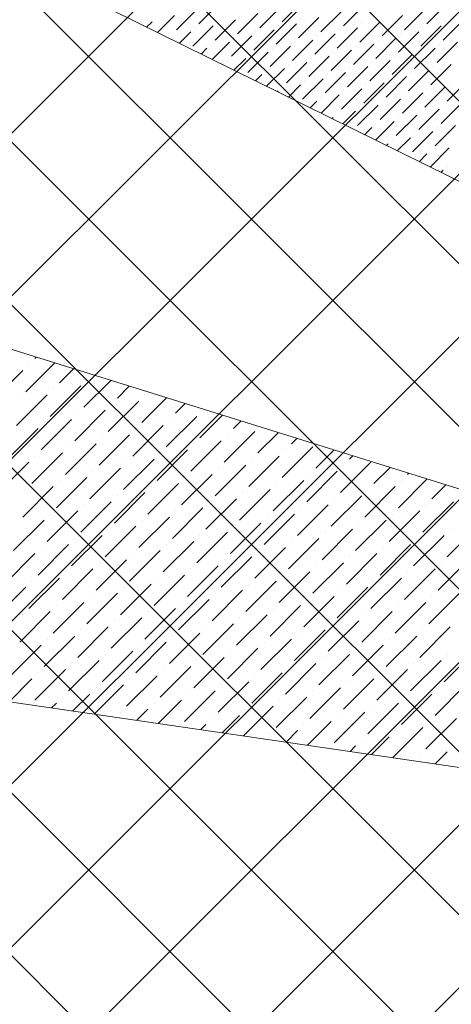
# Model space of a CAD drawing. Header units: millimetres. Extents: x -150 to 17700, y -13097 to 13830.
# Tile 13 of 67: x 6391 to 7328, y 6956 to 9095. Entities that reach past the tile are written whole.
import ezdxf

# ---------------------------------------------------------------- set-up
doc = ezdxf.new("R2010")
doc.units = ezdxf.units.MM
doc.header["$MEASUREMENT"] = 0
doc.layers.get('0').update_dxf_attribs({"lineweight": 5})
doc.layers.add('RCP XREF$0$A-CEILING-01', color=9, linetype='Continuous', lineweight=0, true_color=0x808080)
doc.layers.add('RCP XREF$0$A-CELING ELEMENT', color=9, linetype='Continuous', lineweight=0, true_color=0x808080)

# ---------------------------------------------------------------- blocks, each defined once
blk = doc.blocks.new('RCP XREF')
at = {"layer": 'RCP XREF$0$A-CEILING-01', "color": 8, "linetype": 'Continuous', "lineweight": 0, "true_color": 0x808080}
for p, q in [((10245.6, 3542.9), (408.6, 13380)), ((1148.7, 3270), (11258.7, 13380)), ((10776, 4073.3), (1469.2, 13380)), ((1502.2, 3270), (11612.2, 13380)), ((11129.5, 4426.8), (2176.3, 13380)), ((2209.3, 3270), (12319.3, 13380)), ((10834.4, 5075.5), (2529.9, 13380)), ((2562.9, 3270), (12672.9, 13380)), ((11011.1, 5252.3), (2883.5, 13380)), ((2916.4, 3270), (13026.4, 13380)), ((4273.6, 3920), (13733.6, 13380)), ((5943.5, 8418.4), (10905.1, 13380)), ((6030, 6030), (13380, 13380)), ((1855.8, 3270), (11865.8, 13280)), ((10125.7, 3309.3), (200, 13235)), ((10952.7, 4250), (6072.8, 9130)), ((10599.2, 3896.5), (6090, 8405.7)), ((10422.4, 3719.7), (5923.7, 8218.4))]:
    blk.add_line(p, q, dxfattribs=at)
at = {"layer": 'RCP XREF$0$A-CELING ELEMENT', "color": 8, "lineweight": 0, "true_color": 0x808080}
for p, q in [((9134.2, 7859.4), (4048, 10373.8)), ((4048, 9103.3), (9012.6, 7556.4)), ((8939.7, 7238.1), (4048, 7952.3))]:
    blk.add_line(p, q, dxfattribs=at)
at = {"layer": 'RCP XREF$0$A-CELING ELEMENT', "color": 8, "linetype": 'Continuous', "lineweight": 0, "true_color": 0x808080, "transparency": 33554687}
for p, q in [((6961.5, 9090.7), (7005.7, 9134.9)), ((6731.7, 9073.1), (6775.9, 9117.3)), ((6780.3, 9086.3), (6824.5, 9130.5)), ((6912.9, 9077.5), (6957.1, 9121.7)), ((7045.5, 9068.7), (7089.7, 9112.8)), ((7094.1, 9081.9), (7138.3, 9126.1)), ((7226.7, 9073.1), (7270.9, 9117.3)), ((7275.3, 9086.3), (7319.5, 9130.5)), ((6690.7, 9067.4), (6727.3, 9104)), ((6815.7, 9051), (6859.9, 9095.2)), ((6864.3, 9064.2), (6908.5, 9108.4)), ((6996.9, 9055.4), (7041.1, 9099.6)), ((7001.3, 9095.2), (7001.3, 9095.2)), ((7178.1, 9059.8), (7222.3, 9104)), ((7310.7, 9051), (7354.9, 9095.2)), ((6667, 9079.1), (6678.7, 9090.7)), ((6767.1, 9037.7), (6811.3, 9081.9)), ((6771.5, 9077.5), (6771.5, 9077.5)), ((6820.1, 9090.7), (6820.1, 9090.7)), ((6899.7, 9028.9), (6943.9, 9073.1)), ((6948.3, 9042.1), (6992.5, 9086.3)), ((6952.7, 9081.9), (6952.7, 9081.9)), ((7080.9, 9033.3), (7125.1, 9077.5)), ((7085.3, 9073.1), (7085.3, 9073.1)), ((7129.5, 9046.6), (7173.7, 9090.7)), ((7133.9, 9086.3), (7133.9, 9086.3)), ((7262.1, 9037.7), (7306.3, 9081.9)), ((7266.5, 9077.5), (7266.5, 9077.5)), ((7315.1, 9090.7), (7315.1, 9090.7)), ((6722.9, 9064.2), (6722.9, 9064.2)), ((6738, 9044), (6762.7, 9068.7)), ((6851.1, 9015.6), (6895.2, 9059.8)), ((6855.5, 9055.4), (6855.5, 9055.4)), ((6904.1, 9068.7), (6904.1, 9068.7)), ((6983.6, 9006.8), (7027.8, 9051)), ((7032.3, 9020), (7076.4, 9064.2)), ((7036.7, 9059.8), (7036.7, 9059.8)), ((7164.8, 9011.2), (7209, 9055.4)), ((7169.3, 9051), (7169.3, 9051)), ((7213.4, 9024.5), (7257.6, 9068.7)), ((7217.9, 9064.2), (7217.9, 9064.2)), ((6785.3, 9020.6), (6798, 9033.3)), ((6806.9, 9042.1), (6806.9, 9042.1)), ((6809, 9008.9), (6846.6, 9046.6)), ((6935, 8993.5), (6979.2, 9037.7)), ((6939.4, 9033.3), (6939.4, 9033.3)), ((6988.1, 9046.6), (6988.1, 9046.6)), ((7067.6, 8984.7), (7111.8, 9028.9)), ((7116.2, 8997.9), (7160.4, 9042.1)), ((7120.6, 9037.7), (7120.6, 9037.7)), ((7248.8, 8989.1), (7293, 9033.3)), ((7253.2, 9028.9), (7253.2, 9028.9)), ((7297.4, 9002.4), (7341.6, 9046.6)), ((7301.8, 9042.1), (7301.8, 9042.1)), ((6842.2, 9006.8), (6842.2, 9006.8)), ((6856.3, 8985.5), (6882, 9011.2)), ((6886.4, 8980.3), (6930.6, 9024.5)), ((6890.8, 9020), (6890.8, 9020)), ((7019, 8971.4), (7063.2, 9015.6)), ((7023.4, 9011.2), (7023.4, 9011.2)), ((7072, 9024.5), (7072, 9024.5)), ((7151.6, 8962.6), (7195.8, 9006.8)), ((7200.2, 8975.8), (7244.4, 9020)), ((7204.6, 9015.6), (7204.6, 9015.6)), ((6832.6, 8997.2), (6833.4, 8997.9)), ((6926.2, 8984.7), (6926.2, 8984.7)), ((6927.3, 8950.4), (6966, 8989.1)), ((6970.4, 8958.2), (7014.6, 9002.4)), ((6974.8, 8997.9), (6974.8, 8997.9)), ((7103, 8949.3), (7147.2, 8993.5)), ((7107.4, 8989.1), (7107.4, 8989.1)), ((7156, 9002.4), (7156, 9002.4)), ((7235.5, 8940.5), (7279.7, 8984.7)), ((7284.2, 8953.7), (7328.4, 8997.9)), ((7288.6, 8993.5), (7288.6, 8993.5)), ((6903.6, 8962.1), (6917.3, 8975.8)), ((7005.7, 8922.8), (7049.9, 8967)), ((7054.3, 8936.1), (7098.5, 8980.3)), ((7058.8, 8975.8), (7058.8, 8975.8)), ((7186.9, 8927.2), (7231.1, 8971.4)), ((7191.4, 8967), (7191.4, 8967)), ((7240, 8980.3), (7240, 8980.3)), ((6961.5, 8949.3), (6961.5, 8949.3)), ((6974.6, 8927), (7001.3, 8953.7)), ((7010.2, 8962.6), (7010.2, 8962.6)), ((7089.7, 8900.7), (7133.9, 8944.9)), ((7138.3, 8914), (7182.5, 8958.2)), ((7142.7, 8953.7), (7142.7, 8953.7)), ((7270.9, 8905.1), (7315.1, 8949.3)), ((7275.3, 8944.9), (7275.3, 8944.9)), ((7319.5, 8918.4), (7363.7, 8962.6)), ((7323.9, 8958.2), (7323.9, 8958.2)), ((6950.9, 8938.7), (6952.7, 8940.5)), ((7045.5, 8927.2), (7045.5, 8927.2)), ((7045.6, 8891.9), (7085.3, 8931.6)), ((7094.1, 8940.5), (7094.1, 8940.5)), ((7173.7, 8878.6), (7217.9, 8922.8)), ((7222.3, 8891.9), (7266.5, 8936.1)), ((7226.7, 8931.6), (7226.7, 8931.6)), ((7021.9, 8903.6), (7036.7, 8918.4)), ((7125.1, 8865.4), (7169.3, 8909.6)), ((7129.5, 8905.1), (7129.5, 8905.1)), ((7178.1, 8918.4), (7178.1, 8918.4)), ((7257.6, 8856.5), (7301.8, 8900.7)), ((7306.3, 8869.8), (7350.4, 8914)), ((7310.7, 8909.6), (7310.7, 8909.6)), ((7069.2, 8880.3), (7072, 8883)), ((7080.9, 8891.9), (7080.9, 8891.9)), ((7092.9, 8868.6), (7120.6, 8896.3)), ((7209, 8843.3), (7253.2, 8887.5)), ((7213.4, 8883), (7213.4, 8883)), ((7262.1, 8896.3), (7262.1, 8896.3)), ((7140.2, 8845.2), (7156, 8860.9)), ((7163.9, 8833.5), (7204.6, 8874.2)), ((7164.8, 8869.8), (7164.8, 8869.8)), ((7293, 8821.2), (7337.2, 8865.4)), ((7297.4, 8860.9), (7297.4, 8860.9)), ((7211.2, 8810.1), (7240, 8838.8)), ((7244.4, 8807.9), (7288.6, 8852.1)), ((7248.8, 8847.7), (7248.8, 8847.7)), ((7187.5, 8821.8), (7191.4, 8825.6)), ((7200.2, 8834.4), (7200.2, 8834.4)), ((7282.2, 8775), (7323.9, 8816.7)), ((7235.5, 8799.1), (7235.5, 8799.1)), ((7258.5, 8786.7), (7275.3, 8803.5)), ((7284.2, 8812.3), (7284.2, 8812.3)), ((7319.5, 8777), (7319.5, 8777)), ((7305.8, 8763.3), (7310.7, 8768.1)), ((6404.7, 8286.4), (6467.7, 8349.4)), ((6411.3, 8346.1), (6411.3, 8346.1)), ((6424.6, 8359.3), (6427.2, 8362)), ((6331.8, 8266.5), (6398.1, 8332.8)), ((6477.6, 8306.3), (6508.1, 8336.8)), ((6530.6, 8253.3), (6589, 8311.6)), ((6537.3, 8312.9), (6537.3, 8312.9)), ((6384.8, 8213.5), (6451.1, 8279.8)), ((6457.7, 8233.4), (6524, 8299.7)), ((6464.4, 8293), (6464.4, 8293)), ((6603.6, 8273.2), (6629.4, 8299)), ((6663.2, 8279.8), (6663.2, 8279.8)), ((6391.4, 8273.2), (6391.4, 8273.2)), ((6583.7, 8200.2), (6650, 8266.5)), ((6590.3, 8259.9), (6590.3, 8259.9)), ((6656.6, 8220.1), (6710.3, 8273.8)), ((6729.5, 8240), (6750.7, 8261.2)), ((6510.8, 8180.3), (6577.1, 8246.6)), ((6517.4, 8240), (6517.4, 8240)), ((6782.6, 8187), (6831.6, 8236)), ((6789.2, 8246.6), (6789.2, 8246.6)), ((6437.8, 8160.5), (6504.1, 8226.8)), ((6444.5, 8220.1), (6444.5, 8220.1)), ((6709.6, 8167.1), (6775.9, 8233.4)), ((6716.3, 8226.8), (6716.3, 8226.8)), ((6855.5, 8206.9), (6872, 8223.4)), ((6364.9, 8140.6), (6431.2, 8206.9)), ((6563.8, 8127.3), (6630.1, 8193.6)), ((6636.7, 8147.2), (6703, 8213.5)), ((6643.3, 8206.9), (6643.3, 8206.9)), ((6835.6, 8133.9), (6901.9, 8200.2)), ((6842.2, 8193.6), (6842.2, 8193.6)), ((6908.5, 8153.8), (6952.9, 8198.2)), ((6490.9, 8107.4), (6557.2, 8173.7)), ((6570.4, 8187), (6570.4, 8187)), ((6762.7, 8114.1), (6829, 8180.3)), ((6769.3, 8173.7), (6769.3, 8173.7)), ((6981.4, 8173.7), (6993.3, 8185.6)), ((6418, 8087.5), (6484.2, 8153.8)), ((6497.5, 8167.1), (6497.5, 8167.1)), ((6689.7, 8094.2), (6756, 8160.5)), ((6696.4, 8153.8), (6696.4, 8153.8)), ((6961.5, 8100.8), (7027.8, 8167.1)), ((6968.2, 8160.5), (6968.2, 8160.5)), ((7034.5, 8120.7), (7074.2, 8160.4)), ((6345, 8067.7), (6411.3, 8133.9)), ((6424.6, 8147.2), (6424.6, 8147.2)), ((6616.8, 8074.3), (6683.1, 8140.6)), ((6623.5, 8133.9), (6623.5, 8133.9)), ((6888.6, 8080.9), (6954.9, 8147.2)), ((6895.2, 8140.6), (6895.2, 8140.6)), ((7087.5, 8067.7), (7153.8, 8133.9)), ((7107.4, 8140.6), (7114.6, 8147.8)), ((6543.9, 8054.4), (6610.2, 8120.7)), ((6550.5, 8114.1), (6550.5, 8114.1)), ((6742.8, 8041.1), (6809.1, 8107.4)), ((6815.7, 8061), (6882, 8127.3)), ((6822.3, 8120.7), (6822.3, 8120.7)), ((7014.6, 8047.8), (7080.9, 8114.1)), ((7021.2, 8107.4), (7021.2, 8107.4)), ((7094.1, 8127.3), (7094.1, 8127.3)), ((7160.4, 8087.5), (7195.5, 8122.6)), ((7233.3, 8107.4), (7235.9, 8110)), ((6471, 8034.5), (6537.3, 8100.8)), ((6477.6, 8094.2), (6477.6, 8094.2)), ((6669.9, 8021.2), (6736.2, 8087.5)), ((6749.4, 8100.8), (6749.4, 8100.8)), ((6941.7, 8027.9), (7007.9, 8094.2)), ((6948.3, 8087.5), (6948.3, 8087.5)), ((7213.4, 8034.5), (7276.3, 8097.4)), ((7220.1, 8094.2), (7220.1, 8094.2)), ((6398.1, 8014.6), (6464.4, 8080.9)), ((6404.7, 8074.3), (6404.7, 8074.3)), ((6596.9, 8001.4), (6663.2, 8067.7)), ((6676.5, 8080.9), (6676.5, 8080.9)), ((6868.7, 8008), (6935, 8074.3)), ((6875.4, 8067.7), (6875.4, 8067.7)), ((7140.5, 8014.6), (7206.8, 8080.9)), ((7147.2, 8074.3), (7147.2, 8074.3)), ((7286.4, 8054.4), (7316.8, 8084.8)), ((6524, 7981.5), (6590.3, 8047.8)), ((6603.6, 8061), (6603.6, 8061)), ((6795.8, 7988.1), (6862.1, 8054.4)), ((6802.4, 8047.8), (6802.4, 8047.8)), ((7067.6, 7994.7), (7133.9, 8061)), ((7074.2, 8054.4), (7074.2, 8054.4)), ((7266.5, 7981.5), (7332.8, 8047.8)), ((6451.1, 7961.6), (6517.4, 8027.9)), ((6530.6, 8041.1), (6530.6, 8041.1)), ((6722.9, 7968.2), (6789.2, 8034.5)), ((6729.5, 8027.9), (6729.5, 8027.9)), ((6994.7, 7974.8), (7061, 8041.1)), ((7001.3, 8034.5), (7001.3, 8034.5)), ((7193.6, 7961.6), (7259.9, 8027.9)), ((7273.1, 8041.1), (7273.1, 8041.1)), ((6378.2, 7941.7), (6444.5, 8008)), ((6457.7, 8021.2), (6457.7, 8021.2)), ((6650, 7948.3), (6716.3, 8014.6)), ((6656.6, 8008), (6656.6, 8008)), ((6848.8, 7935.1), (6915.1, 8001.4)), ((6921.8, 7955), (6988.1, 8021.2)), ((6928.4, 8014.6), (6928.4, 8014.6)), ((7120.6, 7941.7), (7186.9, 8008)), ((7127.3, 8001.4), (7127.3, 8001.4)), ((7200.2, 8021.2), (7200.2, 8021.2)), ((6577.1, 7928.4), (6643.3, 7994.7)), ((6583.7, 7988.1), (6583.7, 7988.1)), ((6775.9, 7915.2), (6842.2, 7981.5)), ((6855.5, 7994.7), (6855.5, 7994.7)), ((7047.7, 7921.8), (7114, 7988.1)), ((7054.3, 7981.5), (7054.3, 7981.5)), ((7319.5, 7928.4), (7385.8, 7994.7)), ((7326.1, 7988.1), (7326.1, 7988.1)), ((6504.1, 7908.6), (6570.4, 7974.8)), ((6510.8, 7968.2), (6510.8, 7968.2)), ((6703, 7895.3), (6769.3, 7961.6)), ((6782.6, 7974.8), (6782.6, 7974.8)), ((6974.8, 7901.9), (7041.1, 7968.2)), ((6981.4, 7961.6), (6981.4, 7961.6)), ((7246.6, 7908.6), (7312.9, 7974.8)), ((7253.2, 7968.2), (7253.2, 7968.2)), ((6431.2, 7888.7), (6497.5, 7955)), ((6437.8, 7948.3), (6437.8, 7948.3)), ((6630.1, 7875.4), (6696.4, 7941.7)), ((6709.6, 7955), (6709.6, 7955)), ((6901.9, 7882), (6968.2, 7948.3)), ((6908.5, 7941.7), (6908.5, 7941.7)), ((7173.7, 7888.7), (7240, 7955)), ((7180.3, 7948.3), (7180.3, 7948.3)), ((6358.3, 7868.8), (6424.6, 7935.1)), ((6557.2, 7855.5), (6623.5, 7921.8)), ((6563.8, 7915.2), (6563.8, 7915.2)), ((6636.7, 7935.1), (6636.7, 7935.1)), ((6829, 7862.2), (6895.2, 7928.4)), ((6835.6, 7921.8), (6835.6, 7921.8)), ((7027.8, 7848.9), (7094.1, 7915.2)), ((7100.8, 7868.8), (7167, 7935.1)), ((7107.4, 7928.4), (7107.4, 7928.4)), ((7299.6, 7855.5), (7365.9, 7921.8)), ((7306.3, 7915.2), (7306.3, 7915.2)), ((6484.2, 7835.6), (6550.5, 7901.9)), ((6490.9, 7895.3), (6490.9, 7895.3)), ((6756, 7842.3), (6822.3, 7908.6)), ((6762.7, 7901.9), (6762.7, 7901.9)), ((6954.9, 7829), (7021.2, 7895.3)), ((7034.5, 7908.6), (7034.5, 7908.6)), ((7226.7, 7835.6), (7293, 7901.9)), ((7233.3, 7895.3), (7233.3, 7895.3)), ((6411.3, 7815.7), (6477.6, 7882)), ((6418, 7875.4), (6418, 7875.4)), ((6683.1, 7822.4), (6749.4, 7888.7)), ((6689.7, 7882), (6689.7, 7882)), ((6882, 7809.1), (6948.3, 7875.4)), ((6961.5, 7888.7), (6961.5, 7888.7)), ((7153.8, 7815.7), (7220.1, 7882)), ((7160.4, 7875.4), (7160.4, 7875.4)), ((6338.4, 7795.9), (6404.7, 7862.2)), ((6610.2, 7802.5), (6676.5, 7868.8)), ((6616.8, 7862.2), (6616.8, 7862.2)), ((6809.1, 7789.2), (6875.4, 7855.5)), ((6888.6, 7868.8), (6888.6, 7868.8)), ((7080.9, 7795.9), (7147.2, 7862.2)), ((7087.5, 7855.5), (7087.5, 7855.5)), ((6537.3, 7782.6), (6603.6, 7848.9)), ((6543.9, 7842.3), (6543.9, 7842.3)), ((6736.2, 7769.3), (6802.4, 7835.6)), ((6815.7, 7848.9), (6815.7, 7848.9)), ((7007.9, 7776), (7074.2, 7842.3)), ((7014.6, 7835.6), (7014.6, 7835.6)), ((7279.7, 7782.6), (7346, 7848.9)), ((7286.4, 7842.3), (7286.4, 7842.3)), ((6391.4, 7742.8), (6457.7, 7809.1)), ((6464.4, 7762.7), (6530.6, 7829)), ((6471, 7822.4), (6471, 7822.4)), ((6663.2, 7749.5), (6729.5, 7815.7)), ((6669.9, 7809.1), (6669.9, 7809.1)), ((6742.8, 7829), (6742.8, 7829)), ((6935, 7756.1), (7001.3, 7822.4)), ((6941.7, 7815.7), (6941.7, 7815.7)), ((7133.9, 7742.8), (7200.2, 7809.1)), ((7206.8, 7762.7), (7273.1, 7829)), ((7213.4, 7822.4), (7213.4, 7822.4)), ((6398.1, 7802.5), (6398.1, 7802.5)), ((6590.3, 7729.6), (6656.6, 7795.9)), ((6596.9, 7789.2), (6596.9, 7789.2)), ((6862.1, 7736.2), (6928.4, 7802.5)), ((6868.7, 7795.9), (6868.7, 7795.9)), ((7061, 7722.9), (7127.3, 7789.2)), ((7140.5, 7802.5), (7140.5, 7802.5)), ((6517.4, 7709.7), (6583.7, 7776)), ((6524, 7769.3), (6524, 7769.3)), ((6789.2, 7716.3), (6855.5, 7782.6)), ((6795.8, 7776), (6795.8, 7776)), ((6988.1, 7703.1), (7054.3, 7769.3)), ((7067.6, 7782.6), (7067.6, 7782.6)), ((7259.9, 7709.7), (7326.1, 7776)), ((7266.5, 7769.3), (7266.5, 7769.3)), ((6444.5, 7689.8), (6510.8, 7756.1)), ((6451.1, 7749.5), (6451.1, 7749.5)), ((6716.3, 7696.4), (6782.6, 7762.7)), ((6722.9, 7756.1), (6722.9, 7756.1)), ((6915.1, 7683.2), (6981.4, 7749.5)), ((6994.7, 7762.7), (6994.7, 7762.7)), ((7186.9, 7689.8), (7253.2, 7756.1)), ((7193.6, 7749.5), (7193.6, 7749.5)), ((6371.5, 7669.9), (6437.8, 7736.2)), ((6570.4, 7656.6), (6636.7, 7722.9)), ((6643.3, 7676.5), (6709.6, 7742.8)), ((6650, 7736.2), (6650, 7736.2)), ((6842.2, 7663.3), (6908.5, 7729.6)), ((6848.8, 7722.9), (6848.8, 7722.9)), ((6921.8, 7742.8), (6921.8, 7742.8)), ((7114, 7669.9), (7180.3, 7736.2)), ((7120.6, 7729.6), (7120.6, 7729.6)), ((7312.9, 7656.6), (7379.2, 7722.9)), ((6497.5, 7636.8), (6563.8, 7703.1)), ((6577.1, 7716.3), (6577.1, 7716.3)), ((6769.3, 7643.4), (6835.6, 7709.7)), ((6775.9, 7703.1), (6775.9, 7703.1)), ((7041.1, 7650), (7107.4, 7716.3)), ((7047.7, 7709.7), (7047.7, 7709.7)), ((7240, 7636.8), (7306.3, 7703.1)), ((7319.5, 7716.3), (7319.5, 7716.3)), ((6424.6, 7616.9), (6490.9, 7683.2)), ((6504.1, 7696.4), (6504.1, 7696.4)), ((6696.4, 7623.5), (6762.7, 7689.8)), ((6703, 7683.2), (6703, 7683.2)), ((6968.2, 7630.1), (7034.5, 7696.4)), ((6974.8, 7689.8), (6974.8, 7689.8)), ((7167, 7616.9), (7233.3, 7683.2)), ((7246.6, 7696.4), (7246.6, 7696.4)), ((6368.2, 7613.5), (6418, 7663.3)), ((6431.2, 7676.5), (6431.2, 7676.5)), ((6623.5, 7603.6), (6689.7, 7669.9)), ((6630.1, 7663.3), (6630.1, 7663.3)), ((6895.2, 7610.2), (6961.5, 7676.5)), ((6901.9, 7669.9), (6901.9, 7669.9)), ((7094.1, 7597), (7160.4, 7663.3)), ((7173.7, 7676.5), (7173.7, 7676.5)), ((6553.3, 7586.5), (6616.8, 7650)), ((6557.2, 7643.4), (6557.2, 7643.4)), ((6822.3, 7590.4), (6888.6, 7656.6)), ((6829, 7650), (6829, 7650)), ((7021.2, 7577.1), (7087.5, 7643.4)), ((7100.8, 7656.6), (7100.8, 7656.6)), ((7293, 7583.7), (7359.3, 7650)), ((7299.6, 7643.4), (7299.6, 7643.4)), ((6484.2, 7623.5), (6484.2, 7623.5)), ((6507, 7593.3), (6543.9, 7630.1)), ((6692.1, 7566.2), (6742.8, 7616.9)), ((6749.4, 7570.5), (6815.7, 7636.8)), ((6756, 7630.1), (6756, 7630.1)), ((6948.3, 7557.2), (7014.6, 7623.5)), ((6954.9, 7616.9), (6954.9, 7616.9)), ((7027.8, 7636.8), (7027.8, 7636.8)), ((7220.1, 7563.8), (7286.4, 7630.1)), ((7226.7, 7623.5), (7226.7, 7623.5)), ((6460.7, 7600), (6471, 7610.2)), ((6645.9, 7573), (6669.9, 7597)), ((6683.1, 7610.2), (6683.1, 7610.2)), ((6877.2, 7539.2), (6941.7, 7603.6)), ((6882, 7597), (6882, 7597)), ((7147.2, 7544), (7213.4, 7610.2)), ((7153.8, 7603.6), (7153.8, 7603.6)), ((6610.2, 7590.4), (6610.2, 7590.4)), ((6809.1, 7577.1), (6809.1, 7577.1)), ((6831, 7546), (6868.7, 7583.7)), ((7074.2, 7524.1), (7140.5, 7590.4)), ((7080.9, 7583.7), (7080.9, 7583.7)), ((7273.1, 7510.8), (7339.4, 7577.1)), ((6784.7, 7552.7), (6795.8, 7563.8)), ((7007.9, 7563.8), (7007.9, 7563.8)), ((7016.1, 7518.9), (7067.6, 7570.5)), ((7201.2, 7491.9), (7266.5, 7557.2)), ((7279.7, 7570.5), (7279.7, 7570.5)), ((6935, 7544), (6935, 7544)), ((6969.8, 7525.7), (6994.7, 7550.6)), ((7133.9, 7530.7), (7133.9, 7530.7)), ((7154.9, 7498.7), (7193.6, 7537.3)), ((7206.8, 7550.6), (7206.8, 7550.6)), ((7108.6, 7505.4), (7120.6, 7517.4)), ((7259.9, 7497.5), (7259.9, 7497.5)), ((7293.7, 7478.4), (7319.5, 7504.2))]:
    blk.add_line(p, q, dxfattribs=at)

msp = doc.modelspace()

# ---------------------------------------------------------------- block references
at = {"ltscale": 5}
msp.add_blockref('RCP XREF', (0, 0), dxfattribs=at)

doc.saveas('drawing.dxf')
